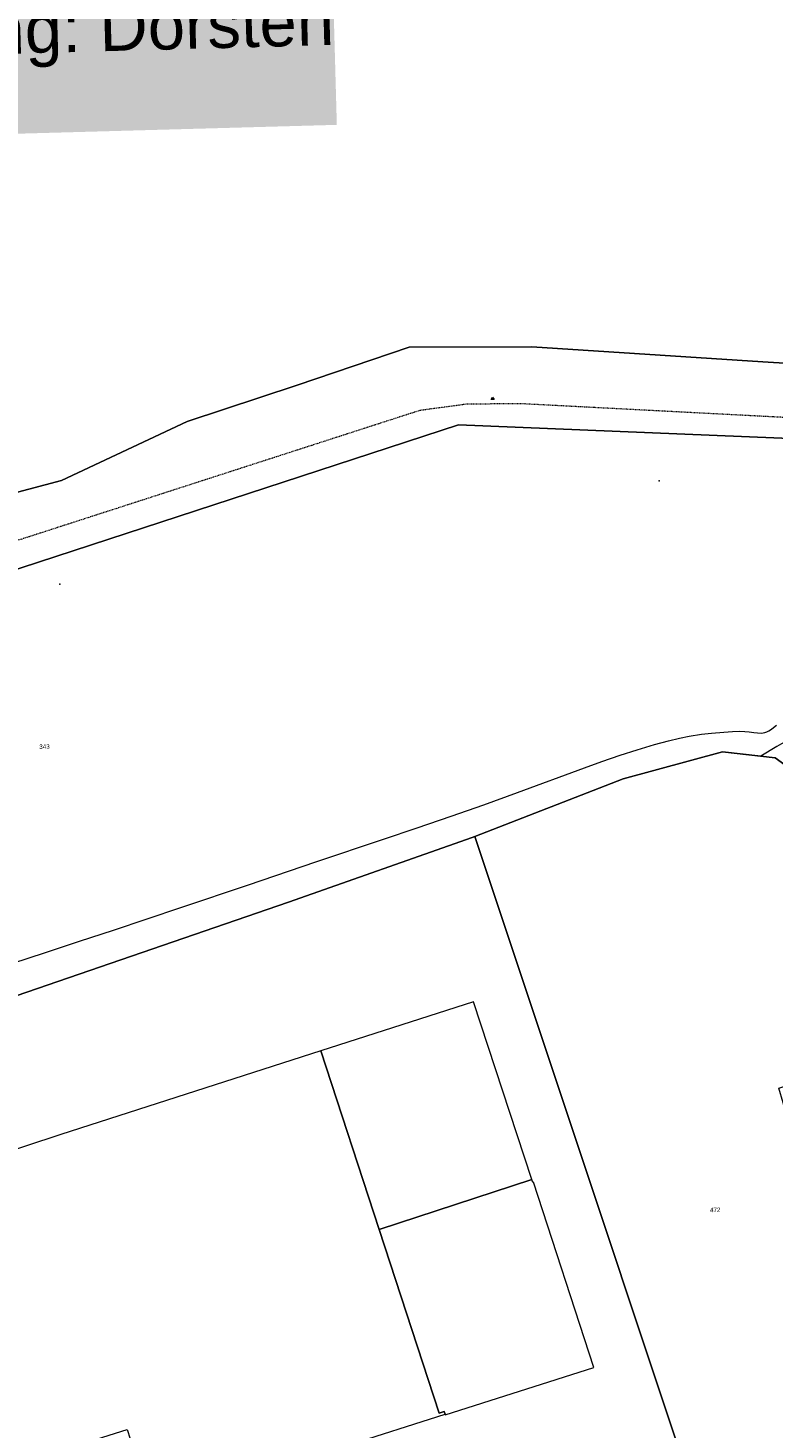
# Model space of a CAD drawing. Header units: millimetres. Extents: x -191 to 81095, y -508122 to 28741.
# Tile 171 of 251: x 4701 to 4818, y 10368 to 10587. Entities that reach past the tile are written whole.
import ezdxf

# ---------------------------------------------------------------- set-up
doc = ezdxf.new("R2010")
doc.units = ezdxf.units.MM
doc.linetypes.add('VE22-087 DB - VST Hervest-Dorsten ALK VA2736$0$1', pattern=[0])
doc.linetypes.add('VE22-087 DB - VST Hervest-Dorsten ALK VA2736$0$2', pattern=[0.16, 0.06, -0.1])
doc.layers.get('0').update_dxf_attribs({"color": 251})
for name, color, linetype, lineweight in [('VE22-087 DB - VST Hervest-Dorsten ALK VA2736$0$AX_Aufnahmepunkt_V1100_G2300', 7, 'VE22-087 DB - VST Hervest-Dorsten ALK VA2736$0$1', 18), ('VE22-087 DB - VST Hervest-Dorsten ALK VA2736$0$AX_Flurstueck', 9, 'VE22-087 DB - VST Hervest-Dorsten ALK VA2736$0$1', 18), ('VE22-087 DB - VST Hervest-Dorsten ALK VA2736$0$AX_Gebaeude', 7, 'VE22-087 DB - VST Hervest-Dorsten ALK VA2736$0$1', 18), ('VE22-087 DB - VST Hervest-Dorsten ALK VA2736$0$AX_Gelaendekante', 7, 'VE22-087 DB - VST Hervest-Dorsten ALK VA2736$0$1', 18), ('VE22-087 DB - VST Hervest-Dorsten ALK VA2736$0$AX_IndustrieUndGewerbeflaeche', 7, 'VE22-087 DB - VST Hervest-Dorsten ALK VA2736$0$1', 18), ('VE22-087 DB - VST Hervest-Dorsten ALK VA2736$0$AX_SonstigerVermessungspunkt_V1200_G2300', 7, 'VE22-087 DB - VST Hervest-Dorsten ALK VA2736$0$1', 18), ('VE22-087 DB - VST Hervest-Dorsten ALK VA2736$0$AX_Wald', 7, 'VE22-087 DB - VST Hervest-Dorsten ALK VA2736$0$1', 18), ('VE22-087 DB - VST Hervest-Dorsten ALK VA2736$0$AX_WegPfadSteig', 7, 'VE22-087 DB - VST Hervest-Dorsten ALK VA2736$0$1', 18), ('VE22-087 DB - VST Hervest-Dorsten ALK VA2736$0$AX_Wohnbauflaeche', 7, 'VE22-087 DB - VST Hervest-Dorsten ALK VA2736$0$1', 18), ('VE22-087 DB - VST Hervest-Dorsten ALK VA2736$0$Flurgrenzen', 9, 'VE22-087 DB - VST Hervest-Dorsten ALK VA2736$0$1', 18)]:
    doc.layers.add(name, color=color, linetype=linetype, lineweight=lineweight)
doc.layers.add('XREF ALK Kataster', color=251, linetype='Continuous')
doc.styles.add('VE22-087 DB - VST Hervest-Dorsten ALK VA2736$0$0', font='arial.ttf')

# ---------------------------------------------------------------- blocks, each defined once
blk = doc.blocks.new('VE22-087 DB - VST Hervest-Dorsten ALK VA2736$0$99')
at = {"color": 0}
blk.add_point((0, 0), dxfattribs=at)
blk = doc.blocks.new('VE22-087 DB - VST Hervest-Dorsten ALK VA2736$0$5')
at = {"color": 0}
for p, q in [((-0.433, -0.25), (0, 0.5)), ((0, 0.5), (0.433, -0.25)), ((0.433, -0.25), (-0.433, -0.25))]:
    blk.add_line(p, q, dxfattribs=at)
blk.add_point((0, 0), dxfattribs=at)
blk = doc.blocks.new('VE22-087 DB - VST Hervest-Dorsten ALK VA2736')
at = {"layer": 'VE22-087 DB - VST Hervest-Dorsten ALK VA2736$0$AX_Flurstueck', "linetype": 'VE22-087 DB - VST Hervest-Dorsten ALK VA2736$0$1', "lineweight": 13, "ltscale": 0.5}
blk.add_polyline3d([(4686.35, 10497.96, 0), (4768.43, 10524.77, 0), (4822.74, 10522.52, 0), (4853.59, 10521.24, 0), (4874.18, 10520.39, 0), (4871.94, 10531.05, 0), (4851.1, 10532.29, 0), (4834.53, 10533.45, 0), (4815.95, 10534.58, 0), (4779.86, 10536.93, 0), (4760.71, 10536.87, 0), (4743.24, 10530.97, 0), (4726.06, 10525.29, 0), (4706.42, 10516.06, 0), (4691.02, 10511.98, 0)], dxfattribs=at)
for points in [[(4833.42, 10471.73, 0), (4832.5, 10476.06, 0), (4827.89, 10497.99, 0), (4822.74, 10522.52, 0), (4768.43, 10524.77, 0), (4686.35, 10497.96, 0), (4602, 10475.66, 0), (4589.61, 10474.45, 0), (4612.28, 10404.55, 0), (4650.2, 10418.7, 0), (4741.89, 10450.19, 0), (4770.57, 10460.3, 0), (4770.99, 10460.46, 0), (4794.12, 10469.46, 0), (4809.64, 10473.69, 0), (4817.88, 10472.76, 0), (4823.57, 10468.61, 0), (4824.39, 10464.3, 0), (4826.43, 10467.43, 0), (4831.31, 10465.77, 0), (4842.71, 10451.16, 0), (4841.38, 10458.13, 0), (4838.31, 10472.75, 0)], [(4824.39, 10464.3, 0), (4823.57, 10468.61, 0), (4817.88, 10472.76, 0), (4809.64, 10473.69, 0), (4794.12, 10469.46, 0), (4770.99, 10460.46, 0), (4816.67, 10323.27, 0), (4837.57, 10331.95, 0), (4885.12, 10360.21, 0), (4875.14, 10391.02, 0), (4878.1, 10391.66, 0), (4872.43, 10409.38, 0), (4869.36, 10418.98, 0), (4850.41, 10415.06, 0), (4853.53, 10400.16, 0), (4827.25, 10391.35, 0), (4818.44, 10421.16, 0), (4847.11, 10430.8, 0), (4844.65, 10442.51, 0), (4842.84, 10451.15, 0), (4842.71, 10451.16, 0), (4831.31, 10465.77, 0), (4826.43, 10467.43, 0)], [(4695.76, 10278.97, 0), (4703.31, 10280.5, 0), (4711.99, 10282.33, 0), (4732.86, 10288.6, 0), (4736.15, 10289.78, 0), (4743.14, 10292.75, 0), (4816.67, 10323.27, 0), (4770.99, 10460.46, 0), (4770.57, 10460.3, 0), (4741.89, 10450.19, 0), (4650.2, 10418.7, 0), (4612.28, 10404.55, 0), (4595.74, 10398.86, 0), (4591.94, 10393.42, 0), (4571.18, 10394.11, 0), (4572.6, 10388.27, 0), (4593.55, 10309.9, 0), (4599.09, 10278.51, 0), (4605.82, 10279.26, 0), (4617.19, 10279.1, 0), (4675.94, 10276.97, 0)]]:
    blk.add_polyline3d(points, close=True, dxfattribs=at)
at = {"layer": 'VE22-087 DB - VST Hervest-Dorsten ALK VA2736$0$AX_Gebaeude', "color": 7, "linetype": 'VE22-087 DB - VST Hervest-Dorsten ALK VA2736$0$1', "lineweight": 13, "ltscale": 0.5}
for points in [[(4770.77, 10434.66, 0), (4746.89, 10426.99, 0), (4756.02, 10399.07, 0), (4779.89, 10406.89, 0)], [(4696.38, 10361.26, 0), (4702.27, 10363.17, 0), (4712.87, 10366.63, 0), (4716.65, 10367.86, 0), (4718.06, 10363.47, 0), (4720.43, 10356.07, 0), (4750.67, 10365.26, 0), (4766.32, 10370.22, 0), (4766.19, 10370.63, 0), (4765.4, 10370.38, 0), (4756.02, 10399.07, 0), (4746.89, 10426.99, 0), (4706.28, 10413.93, 0), (4668.07, 10401.34, 0), (4673.07, 10386.79, 0), (4684.68, 10390.57, 0), (4682.78, 10393.93, 0), (4685.98, 10395.04, 0), (4690.54, 10380.49, 0), (4693.52, 10371, 0), (4679.92, 10367.03, 0), (4683.19, 10356.96, 0)], [(4780.04, 10406.44, 0), (4779.89, 10406.89, 0), (4756.02, 10399.07, 0), (4765.4, 10370.38, 0), (4766.19, 10370.63, 0), (4766.32, 10370.22, 0), (4766.35, 10370.13, 0), (4789.56, 10377.51, 0), (4780.12, 10406.47, 0)]]:
    blk.add_polyline3d(points, close=True, dxfattribs=at)
at = {"layer": 'VE22-087 DB - VST Hervest-Dorsten ALK VA2736$0$AX_WegPfadSteig', "color": 7, "linetype": 'VE22-087 DB - VST Hervest-Dorsten ALK VA2736$0$2', "lineweight": 13, "ltscale": 0.5}
blk.add_polyline3d([(4873.58, 10523.22, 0), (4819.7, 10525.88, 0), (4778.09, 10528.05, 0), (4769.67, 10527.97, 0), (4762.37, 10526.99, 0), (4699.94, 10506.82, 0), (4637.83, 10489.77, 0), (4629.82, 10486.63, 0), (4623.58, 10483.8, 0), (4615.76, 10481.95, 0), (4606.53, 10480.44, 0), (4578.96, 10477.14, 0)], dxfattribs=at)
at = {"layer": 'VE22-087 DB - VST Hervest-Dorsten ALK VA2736$0$AX_Wohnbauflaeche', "color": 253, "linetype": 'VE22-087 DB - VST Hervest-Dorsten ALK VA2736$0$1', "lineweight": 13, "ltscale": 0.5, "true_color": 0x999999}
blk.add_polyline3d([(4691.02, 10511.98, 0), (4706.42, 10516.06, 0), (4726.06, 10525.29, 0), (4743.24, 10530.97, 0), (4760.71, 10536.87, 0), (4779.86, 10536.93, 0), (4815.95, 10534.58, 0), (4834.53, 10533.45, 0), (4851.1, 10532.29, 0), (4871.94, 10531.05, 0), (4870.51, 10537.9, 0), (4866.53, 10556.93, 0), (4846.86, 10552.82, 0), (4843.98, 10566.82, 0), (4842.23, 10575.29, 0), (4840.25, 10584.91, 0), (4839.25, 10589.8, 0), (4823.61, 10586.57, 0), (4823.01, 10589.5, 0)], dxfattribs=at)
at = {"layer": 'VE22-087 DB - VST Hervest-Dorsten ALK VA2736$0$AX_Aufnahmepunkt_V1100_G2300', "color": 7, "xscale": 0.5, "yscale": 0.5, "zscale": 0.5, "rotation": 1.58957389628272}
blk.add_blockref('VE22-087 DB - VST Hervest-Dorsten ALK VA2736$0$5', (4773.76, 10528.84), dxfattribs=at)
at = {"layer": 'VE22-087 DB - VST Hervest-Dorsten ALK VA2736$0$AX_SonstigerVermessungspunkt_V1200_G2300', "color": 7, "xscale": 0.5, "yscale": 0.5, "zscale": 0.5}
for p, rotation in [((4799.75, 10515.99), 1.589571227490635), ((4706.13, 10499.88), 1.589568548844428)]:
    blk.add_blockref('VE22-087 DB - VST Hervest-Dorsten ALK VA2736$0$99', p, dxfattribs=dict(at, rotation=rotation))
at = {"layer": 'VE22-087 DB - VST Hervest-Dorsten ALK VA2736$0$Flurgrenzen', "insert": (4651.66, 10588.9), "char_height": 7.5, "attachment_point": 1, "rotation": 1.5896, "style": 'VE22-087 DB - VST Hervest-Dorsten ALK VA2736$0$0', "bg_fill": 1, "box_fill_scale": 1, "bg_fill_color": 7, "bg_fill_true_color": 16777215, "bg_fill_transparency": 0}
blk.add_mtext('Gemarkung: Dorsten\\PFlur: 10', dxfattribs=at)
at = {"layer": 'VE22-087 DB - VST Hervest-Dorsten ALK VA2736$0$AX_Flurstueck', "char_height": 0.7, "attachment_point": 2, "style": 'VE22-087 DB - VST Hervest-Dorsten ALK VA2736$0$0', "bg_fill": 3, "box_fill_scale": 1, "bg_fill_color": 256, "bg_fill_transparency": 0}
for s, insert, rotation in [('343', (4703.73, 10474.85), 1.5896), ('472', (4808.51, 10402.49), 1.5895)]:
    blk.add_mtext(s, dxfattribs=dict(at, insert=insert, rotation=rotation))
at = {"layer": 'VE22-087 DB - VST Hervest-Dorsten ALK VA2736$0$AX_Gelaendekante', "color": 18, "linetype": 'VE22-087 DB - VST Hervest-Dorsten ALK VA2736$0$1', "lineweight": 13, "ltscale": 0.5, "true_color": 0x520000}
for points in [[(4698.62, 10440.63, 0), (4703.92, 10442.36, 0), (4709.21, 10444.09, 0), (4714.51, 10445.83, 0), (4719.79, 10447.59, 0), (4725.07, 10449.36, 0), (4735.63, 10452.93, 0), (4746.15, 10456.48, 0), (4756.72, 10460.02, 0), (4761.99, 10461.8, 0), (4767.26, 10463.61, 0), (4772.39, 10465.42, 0), (4777.63, 10467.31, 0), (4788.08, 10471.2, 0), (4790.82, 10472.18, 0), (4793.7, 10473.17, 0), (4796.33, 10474.01, 0), (4799.02, 10474.82, 0), (4801.21, 10475.42, 0), (4802.95, 10475.83, 0), (4804.44, 10476.14, 0), (4806.38, 10476.45, 0), (4807.97, 10476.62, 0), (4809.86, 10476.76, 0), (4811.2, 10476.84, 0), (4812.36, 10476.89, 0), (4813.13, 10476.87, 0), (4813.83, 10476.81, 0), (4814.54, 10476.71, 0), (4815.14, 10476.63, 0), (4815.68, 10476.61, 0), (4816.01, 10476.64, 0), (4816.26, 10476.68, 0), (4816.57, 10476.78, 0), (4816.92, 10476.97, 0), (4817.14, 10477.11, 0), (4817.36, 10477.28, 0), (4818.1, 10477.87, 0)], [(4831.91, 10478.89, 0), (4826.49, 10477.62, 0), (4823.79, 10476.94, 0), (4822.91, 10476.69, 0), (4821.99, 10476.4, 0), (4821.14, 10476.07, 0), (4820.17, 10475.63, 0), (4819.22, 10475.14, 0), (4818.15, 10474.53, 0), (4815.65, 10473.01, 0), (4809.64, 10473.69, 0), (4794.12, 10469.46, 0), (4770.99, 10460.46, 0), (4770.57, 10460.3, 0), (4741.89, 10450.19, 0), (4693.69, 10433.64, 0)]]:
    blk.add_polyline3d(points, dxfattribs=at)
at = {"layer": 'VE22-087 DB - VST Hervest-Dorsten ALK VA2736$0$AX_IndustrieUndGewerbeflaeche', "color": 253, "linetype": 'VE22-087 DB - VST Hervest-Dorsten ALK VA2736$0$1', "lineweight": 13, "ltscale": 0.5, "true_color": 0x999999}
blk.add_polyline3d([(4695.76, 10278.97, 0), (4703.31, 10280.5, 0), (4711.99, 10282.33, 0), (4732.86, 10288.6, 0), (4736.15, 10289.78, 0), (4743.14, 10292.75, 0), (4816.67, 10323.27, 0), (4770.99, 10460.46, 0), (4770.57, 10460.3, 0), (4741.89, 10450.19, 0), (4650.2, 10418.7, 0), (4612.28, 10404.55, 0), (4595.74, 10398.86, 0), (4591.94, 10393.42, 0), (4571.18, 10394.11, 0), (4572.6, 10388.27, 0), (4593.55, 10309.9, 0), (4599.09, 10278.51, 0), (4605.82, 10279.26, 0), (4617.19, 10279.1, 0), (4675.94, 10276.97, 0)], close=True, dxfattribs=at)
at = {"layer": 'VE22-087 DB - VST Hervest-Dorsten ALK VA2736$0$AX_Wald', "color": 3, "linetype": 'VE22-087 DB - VST Hervest-Dorsten ALK VA2736$0$1', "lineweight": 13, "ltscale": 0.5, "true_color": 0x00ff00}
for points in [[(4650.2, 10418.7, 0), (4741.89, 10450.19, 0), (4770.57, 10460.3, 0), (4770.99, 10460.46, 0), (4816.67, 10323.27, 0)], [(4834.53, 10533.45, 0), (4815.95, 10534.58, 0), (4779.86, 10536.93, 0), (4760.71, 10536.87, 0), (4743.24, 10530.97, 0), (4726.06, 10525.29, 0), (4706.42, 10516.06, 0), (4691.02, 10511.98, 0)]]:
    blk.add_polyline3d(points, dxfattribs=at)

msp = doc.modelspace()

# ---------------------------------------------------------------- block references
at = {"layer": 'XREF ALK Kataster', "color": 251}
msp.add_blockref('VE22-087 DB - VST Hervest-Dorsten ALK VA2736', (0, 0), dxfattribs=at)

doc.saveas('drawing.dxf')
